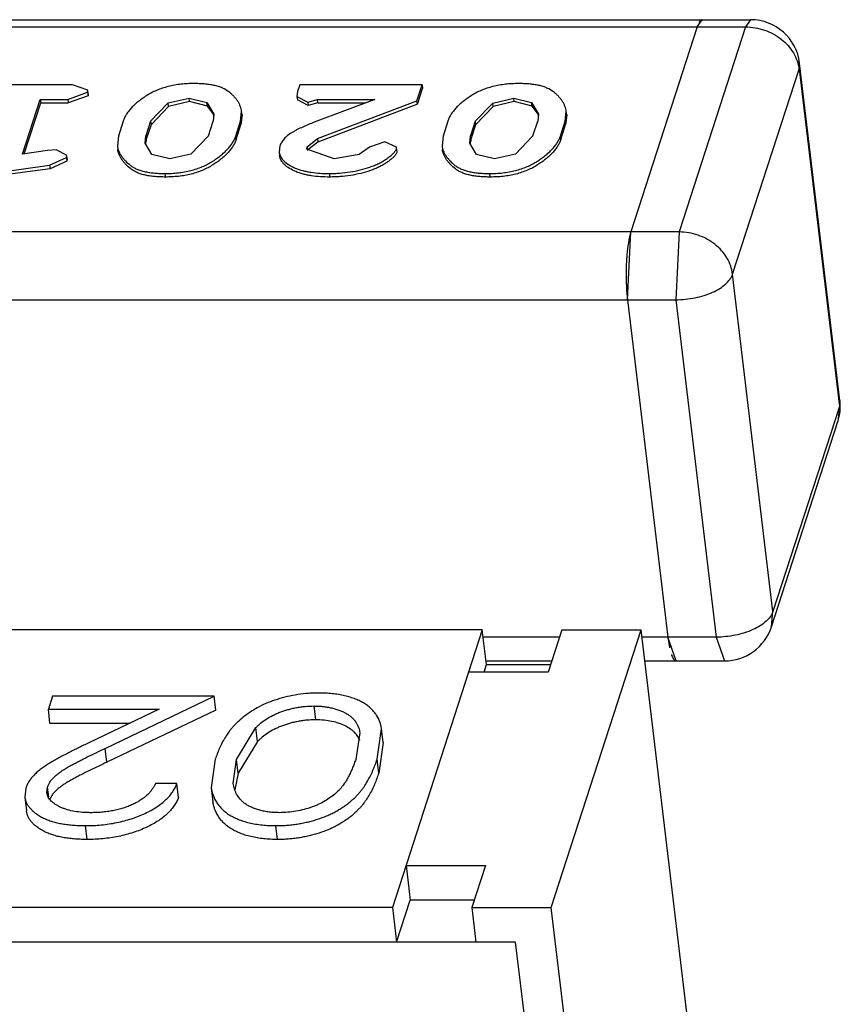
# Model space of a CAD drawing. Header units: millimetres. Extents: x -117 to 182, y -33 to 89.
# Tile 52 of 135: x -88.188 to -87.681, y -4.636 to -4.028. Entities that reach past the tile are written whole.
import ezdxf

# ---------------------------------------------------------------- set-up
doc = ezdxf.new("R2010")
doc.units = ezdxf.units.MM
doc.header["$LTSCALE"] = 1.21
doc.header["$MEASUREMENT"] = 0
doc.layers.get('0').update_dxf_attribs({"linetype": 'CONTINUOUS'})

msp = doc.modelspace()

# ---------------------------------------------------------------- linework, layer by layer
at = {"color": 7, "linetype": 'Continuous'}
for p, q in [((-88.27441, -4.02751), (-87.7365, -4.02754)), ((-87.7695, -4.03197), (-87.76638, -4.02754)), ((-87.7365, -4.02754), (-87.73961, -4.03197)), ((-88.27752, -4.03195), (-87.73961, -4.03197)), ((-87.7695, -4.03197), (-87.81051, -4.15861)), ((-87.73961, -4.03197), (-87.78063, -4.15861)), ((-87.70661, -4.05802), (-87.70623, -4.0544)), ((-87.68132, -4.26277), (-87.70623, -4.0544)), ((-87.74763, -4.18466), (-87.70661, -4.05802)), ((-87.70661, -4.05802), (-87.6817, -4.26639)), ((-88.15532, -4.06778), (-88.20622, -4.06777)), ((-88.14585, -4.07112), (-88.15532, -4.06778)), ((-88.01496, -4.06778), (-88.01628, -4.07187)), ((-87.93938, -4.06778), (-88.01496, -4.06778)), ((-87.94256, -4.07759), (-87.93938, -4.06778)), ((-87.93938, -4.06778), (-87.93912, -4.06995)), ((-88.15823, -4.07676), (-88.14598, -4.07227)), ((-88.14598, -4.07227), (-88.14585, -4.07112)), ((-88.14598, -4.07227), (-88.14572, -4.07444)), ((-88.1456, -4.07329), (-88.14585, -4.07112)), ((-88.14559, -4.07329), (-88.14572, -4.07444)), ((-88.01628, -4.07187), (-88.01669, -4.07492)), ((-87.9423, -4.07976), (-87.93912, -4.06995)), ((-88.18612, -4.1105), (-88.1752, -4.07676)), ((-88.18512, -4.11036), (-88.17494, -4.07893)), ((-88.1752, -4.07676), (-88.15823, -4.07676)), ((-88.1752, -4.07676), (-88.17494, -4.07893)), ((-88.17494, -4.07893), (-88.15797, -4.07893)), ((-88.15823, -4.07676), (-88.15797, -4.07893)), ((-88.14572, -4.07444), (-88.15797, -4.07893)), ((-88.10708, -4.09027), (-88.09631, -4.07896)), ((-88.09631, -4.07896), (-88.08328, -4.07595)), ((-88.09605, -4.08113), (-88.09631, -4.07896)), ((-88.08302, -4.07812), (-88.09605, -4.08113)), ((-88.08302, -4.07812), (-88.08328, -4.07595)), ((-88.08328, -4.07595), (-88.07226, -4.07869)), ((-88.072, -4.08086), (-88.08302, -4.07812)), ((-88.072, -4.08086), (-88.07226, -4.07869)), ((-88.07226, -4.07869), (-88.068, -4.08584)), ((-88.01669, -4.07492), (-88.00992, -4.0784)), ((-88.01669, -4.07493), (-88.01643, -4.0771)), ((-88.00966, -4.08057), (-88.01643, -4.0771)), ((-88.00992, -4.0784), (-88.00399, -4.07677)), ((-88.00992, -4.0784), (-88.00966, -4.08057)), ((-88.00373, -4.07894), (-88.00966, -4.08057)), ((-87.96852, -4.07677), (-88.00598, -4.09081)), ((-88.00406, -4.10095), (-87.94256, -4.07759)), ((-88.00399, -4.07677), (-87.96852, -4.07677)), ((-88.00373, -4.07894), (-88.00399, -4.07677)), ((-87.9423, -4.07976), (-88.0038, -4.10312)), ((-88.00373, -4.07894), (-87.97444, -4.07894)), ((-87.9423, -4.07976), (-87.94256, -4.07759)), ((-87.90657, -4.09028), (-87.89579, -4.07897)), ((-87.89579, -4.07897), (-87.88277, -4.07596)), ((-87.89553, -4.08114), (-87.89579, -4.07897)), ((-87.88251, -4.07813), (-87.89553, -4.08114)), ((-87.88251, -4.07813), (-87.88277, -4.07596)), ((-87.88277, -4.07596), (-87.87175, -4.0787)), ((-87.87149, -4.08087), (-87.88251, -4.07813)), ((-87.87149, -4.08087), (-87.87175, -4.0787)), ((-87.87175, -4.0787), (-87.86749, -4.08585)), ((-88.09605, -4.08113), (-88.10682, -4.09244)), ((-88.06821, -4.08594), (-88.072, -4.08086)), ((-88.068, -4.08584), (-88.06852, -4.09027)), ((-88.05151, -4.09013), (-88.05086, -4.08414)), ((-88.0506, -4.08631), (-88.05125, -4.0923)), ((-88.0506, -4.08631), (-88.05086, -4.08414)), ((-87.89553, -4.08114), (-87.90631, -4.09245)), ((-87.8677, -4.08595), (-87.87149, -4.08087)), ((-87.86749, -4.08585), (-87.86801, -4.09028)), ((-87.851, -4.09014), (-87.85035, -4.08415)), ((-87.85009, -4.08632), (-87.85074, -4.09231)), ((-87.85009, -4.08632), (-87.85035, -4.08415)), ((-88.124, -4.09013), (-88.12698, -4.09935)), ((-88.10708, -4.09027), (-88.10997, -4.09921)), ((-88.10682, -4.09244), (-88.10971, -4.10138)), ((-88.10708, -4.09027), (-88.10682, -4.09244)), ((-88.07141, -4.09921), (-88.06852, -4.09027)), ((-88.05449, -4.09935), (-88.05151, -4.09013)), ((-88.05423, -4.10152), (-88.05125, -4.0923)), ((-88.05151, -4.09013), (-88.05125, -4.0923)), ((-87.92349, -4.09014), (-87.92647, -4.09936)), ((-87.90657, -4.09028), (-87.90946, -4.09922)), ((-87.90631, -4.09245), (-87.9092, -4.10139)), ((-87.90657, -4.09028), (-87.90631, -4.09245)), ((-87.8709, -4.09922), (-87.86801, -4.09028)), ((-87.85398, -4.09936), (-87.851, -4.09014)), ((-87.85372, -4.10153), (-87.85074, -4.09231)), ((-87.851, -4.09014), (-87.85074, -4.09231)), ((-88.12698, -4.09935), (-88.12761, -4.10544)), ((-88.1105, -4.10375), (-88.10997, -4.09921)), ((-88.1063, -4.11079), (-88.1105, -4.10375)), ((-88.10971, -4.10138), (-88.10997, -4.09921)), ((-88.07141, -4.09921), (-88.08219, -4.11052)), ((-88.05423, -4.10152), (-88.05449, -4.09935)), ((-88.01037, -4.10599), (-88.00406, -4.10095)), ((-88.0038, -4.10312), (-88.00997, -4.10786)), ((-88.00406, -4.10095), (-88.0038, -4.10312)), ((-87.9625, -4.10292), (-87.97192, -4.10632)), ((-87.95517, -4.10634), (-87.9625, -4.10292)), ((-87.92647, -4.09936), (-87.9271, -4.10545)), ((-87.90998, -4.10376), (-87.90946, -4.09922)), ((-87.90579, -4.1108), (-87.90998, -4.10376)), ((-87.9092, -4.10139), (-87.90946, -4.09922)), ((-87.8709, -4.09922), (-87.88167, -4.11053)), ((-87.85372, -4.10153), (-87.85398, -4.09936)), ((-88.1707, -4.10835), (-88.18612, -4.1105)), ((-88.16522, -4.10781), (-88.1707, -4.10835)), ((-88.15889, -4.11132), (-88.16522, -4.10781)), ((-88.12761, -4.10544), (-88.12735, -4.10761)), ((-88.09528, -4.11353), (-88.1063, -4.11079)), ((-88.08219, -4.11052), (-88.09528, -4.11353)), ((-88.02718, -4.10551), (-88.02762, -4.10931)), ((-88.02762, -4.10931), (-88.02736, -4.11148)), ((-88.0105, -4.10747), (-88.01037, -4.10599)), ((-87.9937, -4.11354), (-88.0105, -4.10747)), ((-88.01037, -4.10599), (-88.01011, -4.10816)), ((-87.97822, -4.11074), (-87.9937, -4.11354)), ((-87.97192, -4.10632), (-87.97822, -4.11074)), ((-87.95527, -4.1073), (-87.95517, -4.10634)), ((-87.95527, -4.1073), (-87.95501, -4.10947)), ((-87.95491, -4.1085), (-87.95517, -4.10633)), ((-87.95491, -4.10851), (-87.95501, -4.10947)), ((-87.9271, -4.10545), (-87.92684, -4.10762)), ((-87.89477, -4.11354), (-87.90579, -4.1108)), ((-87.88167, -4.11053), (-87.89477, -4.11354)), ((-88.16946, -4.11738), (-88.15905, -4.11262)), ((-88.15879, -4.11479), (-88.1692, -4.11956)), ((-88.15905, -4.11262), (-88.15889, -4.11132)), ((-88.15905, -4.11262), (-88.15879, -4.11479)), ((-88.15863, -4.11348), (-88.15889, -4.11131)), ((-88.15863, -4.11349), (-88.15879, -4.11479)), ((-88.20698, -4.12252), (-88.16946, -4.11738)), ((-88.1692, -4.11956), (-88.20672, -4.12469)), ((-88.16946, -4.11738), (-88.1692, -4.11956)), ((-88.09781, -4.12469), (-88.09807, -4.12252)), ((-87.99673, -4.12252), (-87.99647, -4.12469)), ((-87.8973, -4.1247), (-87.89756, -4.12253)), ((-87.78063, -4.15861), (-88.31854, -4.15859)), ((-87.81252, -4.20049), (-87.81051, -4.15861)), ((-87.81051, -4.15861), (-87.81152, -4.16253)), ((-87.78063, -4.15861), (-87.78264, -4.20049)), ((-87.81181, -4.16404), (-87.81234, -4.16743)), ((-87.72271, -4.39303), (-87.74763, -4.18466)), ((-87.81306, -4.19464), (-87.81252, -4.20049)), ((-88.32055, -4.20047), (-87.78264, -4.20049)), ((-87.81252, -4.20049), (-87.78761, -4.40886)), ((-87.78264, -4.20049), (-87.75772, -4.40886)), ((-87.68132, -4.26277), (-87.6817, -4.26639)), ((-87.6817, -4.26639), (-87.72271, -4.39303)), ((-87.6817, -4.26639), (-87.68259, -4.27578)), ((-87.7236, -4.40242), (-87.68259, -4.27578)), ((-87.7236, -4.40242), (-87.72271, -4.39303)), ((-87.9022, -4.40444), (-88.37281, -4.40442)), ((-87.9022, -4.40444), (-87.95771, -4.57583)), ((-87.89965, -4.4258), (-87.9022, -4.40444)), ((-87.85318, -4.40444), (-87.86159, -4.43041)), ((-87.85966, -4.57584), (-87.80416, -4.40445)), ((-87.85318, -4.40444), (-87.80416, -4.40445)), ((-87.77095, -4.68217), (-87.80416, -4.40445)), ((-87.85461, -4.40886), (-87.90167, -4.40886)), ((-87.75772, -4.40886), (-87.80363, -4.40886)), ((-87.78248, -4.42351), (-87.78761, -4.40886)), ((-87.78761, -4.40886), (-87.78684, -4.41399)), ((-87.75772, -4.40886), (-87.7526, -4.42351)), ((-87.90114, -4.43041), (-87.89965, -4.4258)), ((-87.89992, -4.42351), (-87.85935, -4.42351)), ((-87.89965, -4.4258), (-87.8601, -4.42581)), ((-87.80188, -4.42351), (-87.7526, -4.42351)), ((-87.86159, -4.43041), (-87.91061, -4.43041)), ((-88.16764, -4.44537), (-88.17023, -4.45336)), ((-88.06771, -4.44538), (-88.16764, -4.44537)), ((-88.13519, -4.47761), (-88.06771, -4.44538)), ((-88.06669, -4.45392), (-88.06771, -4.44538)), ((-88.00511, -4.45992), (-88.00613, -4.45137)), ((-88.17023, -4.45336), (-88.10179, -4.45336)), ((-88.16921, -4.46191), (-88.17023, -4.45336)), ((-88.10179, -4.45336), (-88.14532, -4.47417)), ((-88.06669, -4.45392), (-88.13416, -4.48616)), ((-88.16921, -4.46191), (-88.11967, -4.46191)), ((-88.05393, -4.48433), (-88.04202, -4.46474)), ((-88.041, -4.47329), (-88.04202, -4.46474)), ((-87.97787, -4.46789), (-87.98039, -4.48433)), ((-87.96719, -4.4843), (-87.96448, -4.46546)), ((-87.96346, -4.47401), (-87.96448, -4.46546)), ((-88.041, -4.47329), (-88.05291, -4.49287)), ((-87.96346, -4.47401), (-87.96616, -4.49285)), ((-88.13416, -4.48616), (-88.13519, -4.47761)), ((-88.06712, -4.4843), (-88.06957, -4.50199)), ((-88.05599, -4.49922), (-88.05393, -4.48433)), ((-88.05291, -4.49287), (-88.05393, -4.48433)), ((-87.96616, -4.49285), (-87.96719, -4.4843)), ((-88.05291, -4.49287), (-88.05505, -4.5032)), ((-88.09083, -4.49931), (-88.10403, -4.49931)), ((-88.08981, -4.50785), (-88.09083, -4.49931)), ((-88.18413, -4.50211), (-88.18476, -4.5076)), ((-88.17111, -4.50506), (-88.17073, -4.50149)), ((-88.16998, -4.50773), (-88.17073, -4.50149)), ((-88.06957, -4.50199), (-88.06855, -4.51054)), ((-88.18476, -4.50761), (-88.18374, -4.51615)), ((-88.14618, -4.53382), (-88.1472, -4.52528)), ((-88.02861, -4.53383), (-88.02963, -4.52528)), ((-87.9493, -4.54986), (-87.90027, -4.54986)), ((-87.9493, -4.54986), (-87.94674, -4.57123)), ((-87.90027, -4.54986), (-87.90868, -4.57583)), ((-87.95515, -4.59719), (-87.94674, -4.57123)), ((-87.90719, -4.57123), (-87.94674, -4.57123)), ((-87.95771, -4.57583), (-88.42832, -4.57581)), ((-87.95771, -4.57583), (-87.95515, -4.59719)), ((-87.90868, -4.57583), (-87.85966, -4.57584)), ((-87.90868, -4.57583), (-87.90613, -4.5972)), ((-87.82645, -4.85356), (-87.85966, -4.57584)), ((-87.88162, -4.5972), (-88.4993, -4.59717)), ((-87.85352, -4.8322), (-87.88162, -4.5972))]:
    msp.add_line(p, q, dxfattribs=at)
for centre, radius, start, end in [((-87.7365, -4.05802), 0.03048, 6.8184, 89.99765), ((-88.07748, -4.08913), 0.0098, 13.58412, 19.00296), ((-87.87697, -4.08914), 0.0098, 13.58412, 19.00296), ((-88.10026, -4.10488), 0.01004, 173.96403, 179.20757), ((-87.89975, -4.10488), 0.01004, 173.96403, 179.20757), ((-87.97284, -4.11499), 0.03789, 169.62041, 169.94857), ((-87.7547, -4.17433), 0.05803, 168.27096, 169.78852), ((-87.7009, -4.18207), 0.1124, 173.60358, 175.42938), ((-87.71819, -4.18011), 0.095, 172.32899, 173.61228), ((-87.67193, -4.18424), 0.14145, 176.48391, 178.01386), ((-87.68481, -4.18343), 0.12855, 175.3944, 176.48957), ((-87.65868, -4.18466), 0.15472, 178.98247, 180.45103), ((-87.66288, -4.18459), 0.15051, 178.00034, 178.9837), ((-87.66031, -4.18468), 0.15308, 180.44789, 181.37762), ((-87.66586, -4.18483), 0.14753, 181.37496, 183.02891), ((-87.67721, -4.18539), 0.13617, 183.04429, 183.89738), ((-87.71158, -4.26639), 0.03048, 342.05532, 6.8184), ((-87.7526, -4.39303), 0.03048, 269.99765, 342.05532), ((-87.73038, -4.40348), 0.05743, 190.54339, 192.05517)]:
    msp.add_arc(centre, radius, start, end, dxfattribs=at)
for points, knots in [([(-87.76795, -4.02859), (-87.76798, -4.02864), (-87.76812, -4.02884), (-87.76825, -4.02905), (-87.76835, -4.02922)], [0, 0, 0, 0, 0.235609, 1, 1, 1, 1]), ([(-87.76708, -4.02774), (-87.76716, -4.02779), (-87.76749, -4.02802), (-87.76776, -4.02834), (-87.76795, -4.02859)], [0, 0, 0, 0, 0.218331, 1, 1, 1, 1]), ([(-87.76638, -4.02754), (-87.76644, -4.02754), (-87.76668, -4.02755), (-87.76692, -4.02765), (-87.76708, -4.02774)], [0, 0, 0, 0, 0.239123, 1, 1, 1, 1]), ([(-87.73961, -4.03197), (-87.73567, -4.03197), (-87.72773, -4.03334), (-87.71894, -4.03809), (-87.71329, -4.04339), (-87.70996, -4.0479), (-87.70764, -4.05282), (-87.70682, -4.05629), (-87.70661, -4.05802)], [0, 0, 0, 0, 0.259672, 0.518629, 0.644847, 0.767287, 0.885584, 1, 1, 1, 1]), ([(-88.08032, -4.06696), (-88.08165, -4.06698), (-88.08431, -4.06701), (-88.08831, -4.06735), (-88.09228, -4.06791), (-88.09616, -4.06874), (-88.09988, -4.06981), (-88.10335, -4.07114), (-88.10656, -4.07265), (-88.10946, -4.07436), (-88.11212, -4.07615), (-88.11459, -4.07798), (-88.11684, -4.07988), (-88.11886, -4.08183), (-88.12058, -4.08386), (-88.12205, -4.0859), (-88.12321, -4.08798), (-88.12374, -4.08943), (-88.124, -4.09013)], [0, 0, 0, 0, 0.076062, 0.1529, 0.229849, 0.305937, 0.380148, 0.451353, 0.519146, 0.583106, 0.644211, 0.703089, 0.759427, 0.813058, 0.863697, 0.911745, 0.957006, 1, 1, 1, 1]), ([(-88.05086, -4.08414), (-88.05092, -4.08358), (-88.05107, -4.08274), (-88.05139, -4.08166), (-88.0517, -4.08085), (-88.05205, -4.08006), (-88.05256, -4.07899), (-88.05336, -4.0777), (-88.05447, -4.0762), (-88.05573, -4.07474), (-88.05692, -4.07359), (-88.05794, -4.07268), (-88.0597, -4.0713), (-88.06211, -4.06988), (-88.06527, -4.06874), (-88.06799, -4.06804), (-88.07091, -4.06754), (-88.07396, -4.06719), (-88.07712, -4.06701), (-88.07925, -4.06698), (-88.08032, -4.06696)], [0, 0, 0, 0, 0.045198, 0.068002, 0.091074, 0.114369, 0.137891, 0.186135, 0.236012, 0.287546, 0.341103, 0.368691, 0.397141, 0.521023, 0.591242, 0.666663, 0.746281, 0.828865, 0.913717, 1, 1, 1, 1]), ([(-87.87981, -4.06697), (-87.88114, -4.06699), (-87.8838, -4.06702), (-87.8878, -4.06736), (-87.89177, -4.06792), (-87.89565, -4.06875), (-87.89936, -4.06982), (-87.90284, -4.07115), (-87.90604, -4.07266), (-87.90895, -4.07437), (-87.91161, -4.07616), (-87.91408, -4.07799), (-87.91633, -4.07989), (-87.91834, -4.08184), (-87.92007, -4.08386), (-87.92154, -4.0859), (-87.9227, -4.08799), (-87.92323, -4.08943), (-87.92349, -4.09014)], [0, 0, 0, 0, 0.076062, 0.1529, 0.229849, 0.305937, 0.380148, 0.451353, 0.519146, 0.583106, 0.644211, 0.703089, 0.759427, 0.813058, 0.863697, 0.911745, 0.957006, 1, 1, 1, 1]), ([(-87.85035, -4.08415), (-87.85041, -4.08359), (-87.85056, -4.08275), (-87.85088, -4.08166), (-87.85119, -4.08086), (-87.85154, -4.08006), (-87.85205, -4.079), (-87.85285, -4.0777), (-87.85396, -4.07621), (-87.85522, -4.07475), (-87.85641, -4.0736), (-87.85743, -4.07269), (-87.85919, -4.07131), (-87.8616, -4.06989), (-87.86476, -4.06875), (-87.86748, -4.06805), (-87.8704, -4.06755), (-87.87345, -4.06719), (-87.87661, -4.06702), (-87.87874, -4.06699), (-87.87981, -4.06697)], [0, 0, 0, 0, 0.045198, 0.068002, 0.091074, 0.114369, 0.137891, 0.186135, 0.236012, 0.287546, 0.341103, 0.368691, 0.397141, 0.521023, 0.591242, 0.666663, 0.746281, 0.828865, 0.913717, 1, 1, 1, 1]), ([(-88.00598, -4.09081), (-88.00719, -4.0913), (-88.00957, -4.09226), (-88.01308, -4.0938), (-88.01593, -4.09513), (-88.01812, -4.09626), (-88.01967, -4.09714), (-88.02113, -4.09804), (-88.02282, -4.09932), (-88.02428, -4.1007), (-88.02548, -4.10217), (-88.02621, -4.10326), (-88.02676, -4.10438), (-88.02704, -4.10513), (-88.02718, -4.10551)], [0, 0, 0, 0, 0.146444, 0.290758, 0.432282, 0.501313, 0.568618, 0.633709, 0.694972, 0.807639, 0.859604, 0.908807, 0.955194, 1, 1, 1, 1]), ([(-88.10971, -4.10138), (-88.10977, -4.10158), (-88.11, -4.10238), (-88.11018, -4.1032), (-88.11024, -4.10382)], [0, 0, 0, 0, 0.253801, 1, 1, 1, 1]), ([(-88.09807, -4.12252), (-88.09675, -4.1225), (-88.09409, -4.12247), (-88.09009, -4.12213), (-88.08613, -4.12156), (-88.08226, -4.12075), (-88.07856, -4.11965), (-88.07509, -4.11833), (-88.07189, -4.11681), (-88.069, -4.11511), (-88.06633, -4.11333), (-88.06388, -4.11148), (-88.06163, -4.1096), (-88.05964, -4.10763), (-88.05789, -4.10563), (-88.05645, -4.10357), (-88.05528, -4.1015), (-88.05475, -4.10005), (-88.05449, -4.09935)], [0, 0, 0, 0, 0.076103, 0.152982, 0.229963, 0.306092, 0.380181, 0.451414, 0.519124, 0.583134, 0.644299, 0.703021, 0.759403, 0.81292, 0.863755, 0.911685, 0.956985, 1, 1, 1, 1]), ([(-88.05423, -4.10152), (-88.05449, -4.10222), (-88.05502, -4.10367), (-88.05619, -4.10574), (-88.05763, -4.1078), (-88.05938, -4.1098), (-88.06137, -4.11177), (-88.06362, -4.11365), (-88.06607, -4.1155), (-88.06874, -4.11728), (-88.07163, -4.11898), (-88.07483, -4.1205), (-88.0783, -4.12182), (-88.082, -4.12292), (-88.08587, -4.12374), (-88.08983, -4.1243), (-88.09383, -4.12464), (-88.09649, -4.12467), (-88.09781, -4.12469)], [0, 0, 0, 0, 0.043015, 0.088315, 0.136245, 0.18708, 0.240597, 0.296979, 0.355701, 0.416866, 0.480876, 0.548586, 0.619819, 0.693908, 0.770037, 0.847018, 0.923897, 1, 1, 1, 1]), ([(-87.9092, -4.10139), (-87.90926, -4.10159), (-87.90948, -4.10239), (-87.90966, -4.10321), (-87.90973, -4.10383)], [0, 0, 0, 0, 0.253801, 1, 1, 1, 1]), ([(-87.89756, -4.12253), (-87.89624, -4.12251), (-87.89357, -4.12247), (-87.88958, -4.12214), (-87.88562, -4.12157), (-87.88174, -4.12076), (-87.87805, -4.11966), (-87.87458, -4.11834), (-87.87138, -4.11682), (-87.86848, -4.11512), (-87.86582, -4.11334), (-87.86337, -4.11149), (-87.86112, -4.1096), (-87.85913, -4.10764), (-87.85738, -4.10564), (-87.85594, -4.10358), (-87.85477, -4.10151), (-87.85424, -4.10006), (-87.85398, -4.09936)], [0, 0, 0, 0, 0.076103, 0.152982, 0.229963, 0.306092, 0.380181, 0.451414, 0.519124, 0.583134, 0.644299, 0.703021, 0.759403, 0.81292, 0.863755, 0.911685, 0.956985, 1, 1, 1, 1]), ([(-87.85372, -4.10153), (-87.85398, -4.10223), (-87.85451, -4.10368), (-87.85568, -4.10575), (-87.85712, -4.10781), (-87.85887, -4.10981), (-87.86086, -4.11177), (-87.86311, -4.11366), (-87.86556, -4.11551), (-87.86822, -4.11729), (-87.87112, -4.11899), (-87.87432, -4.12051), (-87.87779, -4.12183), (-87.88148, -4.12293), (-87.88536, -4.12374), (-87.88932, -4.12431), (-87.89331, -4.12464), (-87.89598, -4.12468), (-87.8973, -4.1247)], [0, 0, 0, 0, 0.043015, 0.088315, 0.136245, 0.18708, 0.240597, 0.296979, 0.355701, 0.416866, 0.480876, 0.548586, 0.619819, 0.693908, 0.770037, 0.847018, 0.923897, 1, 1, 1, 1]), ([(-88.12761, -4.10544), (-88.12748, -4.10656), (-88.12699, -4.10823), (-88.126, -4.11032), (-88.12504, -4.11185), (-88.1239, -4.11333), (-88.12218, -4.11532), (-88.12013, -4.11716), (-88.11769, -4.11876), (-88.11554, -4.11987), (-88.11308, -4.12074), (-88.11037, -4.12145), (-88.10746, -4.12195), (-88.10441, -4.1223), (-88.10127, -4.12247), (-88.09914, -4.1225), (-88.09807, -4.12252)], [0, 0, 0, 0, 0.090779, 0.137637, 0.18605, 0.236101, 0.28761, 0.397265, 0.457128, 0.521488, 0.59179, 0.667076, 0.746541, 0.829067, 0.913856, 1, 1, 1, 1]), ([(-88.09781, -4.12469), (-88.09888, -4.12467), (-88.10101, -4.12464), (-88.10415, -4.12447), (-88.1072, -4.12412), (-88.11011, -4.12362), (-88.11282, -4.12291), (-88.11528, -4.12204), (-88.11743, -4.12093), (-88.11987, -4.11933), (-88.12193, -4.11749), (-88.12364, -4.1155), (-88.12478, -4.11402), (-88.12574, -4.11249), (-88.12673, -4.1104), (-88.12722, -4.10873), (-88.12735, -4.10761)], [0, 0, 0, 0, 0.086144, 0.170933, 0.253459, 0.332924, 0.40821, 0.478512, 0.542872, 0.602735, 0.71239, 0.763899, 0.81395, 0.862363, 0.909221, 1, 1, 1, 1]), ([(-88.02762, -4.10931), (-88.0275, -4.11032), (-88.0268, -4.11242), (-88.02458, -4.1151), (-88.02146, -4.11739), (-88.01759, -4.11935), (-88.01387, -4.12056), (-88.01061, -4.12133), (-88.00706, -4.12193), (-88.00242, -4.12244), (-87.99865, -4.1225), (-87.99673, -4.12252)], [0, 0, 0, 0, 0.085189, 0.179155, 0.286036, 0.406108, 0.539693, 0.611163, 0.685484, 0.839848, 1, 1, 1, 1]), ([(-87.99673, -4.12252), (-87.99567, -4.1225), (-87.99353, -4.12247), (-87.98923, -4.12225), (-87.98389, -4.12163), (-87.97762, -4.12037), (-87.97259, -4.11894), (-87.9688, -4.11751), (-87.96616, -4.11634), (-87.96372, -4.11504), (-87.96151, -4.11363), (-87.9595, -4.11215), (-87.95797, -4.11087), (-87.95689, -4.1098), (-87.9562, -4.109), (-87.95567, -4.10816), (-87.9554, -4.10758), (-87.95527, -4.1073)], [0, 0, 0, 0, 0.069879, 0.140154, 0.281617, 0.421822, 0.558165, 0.623765, 0.687044, 0.747283, 0.804419, 0.858799, 0.910421, 0.934975, 0.958174, 0.97959, 1, 1, 1, 1]), ([(-87.95501, -4.10947), (-87.95514, -4.10975), (-87.95541, -4.11033), (-87.95594, -4.11117), (-87.95663, -4.11197), (-87.95771, -4.11304), (-87.95924, -4.11432), (-87.96125, -4.1158), (-87.96346, -4.11721), (-87.9659, -4.11851), (-87.96854, -4.11968), (-87.97233, -4.12111), (-87.97736, -4.12254), (-87.98363, -4.1238), (-87.98897, -4.12442), (-87.99327, -4.12464), (-87.99541, -4.12468), (-87.99647, -4.12469)], [0, 0, 0, 0, 0.02041, 0.041826, 0.065025, 0.089579, 0.141201, 0.195581, 0.252717, 0.312956, 0.376235, 0.441835, 0.578178, 0.718383, 0.859846, 0.930121, 1, 1, 1, 1]), ([(-87.9271, -4.10545), (-87.92696, -4.10657), (-87.92648, -4.10824), (-87.92549, -4.11033), (-87.92453, -4.11186), (-87.92339, -4.11334), (-87.92167, -4.11532), (-87.91962, -4.11717), (-87.91718, -4.11877), (-87.91503, -4.11988), (-87.91256, -4.12075), (-87.90986, -4.12146), (-87.90695, -4.12196), (-87.9039, -4.12231), (-87.90076, -4.12248), (-87.89863, -4.12251), (-87.89756, -4.12253)], [0, 0, 0, 0, 0.090779, 0.137637, 0.18605, 0.236101, 0.28761, 0.397265, 0.457128, 0.521488, 0.59179, 0.667076, 0.746541, 0.829067, 0.913856, 1, 1, 1, 1]), ([(-87.8973, -4.1247), (-87.89837, -4.12468), (-87.9005, -4.12465), (-87.90364, -4.12448), (-87.90669, -4.12413), (-87.9096, -4.12363), (-87.91231, -4.12292), (-87.91477, -4.12205), (-87.91692, -4.12094), (-87.91936, -4.11934), (-87.92141, -4.11749), (-87.92313, -4.11551), (-87.92427, -4.11403), (-87.92523, -4.1125), (-87.92622, -4.11041), (-87.9267, -4.10874), (-87.92684, -4.10762)], [0, 0, 0, 0, 0.086144, 0.170933, 0.253459, 0.332924, 0.40821, 0.478512, 0.542872, 0.602735, 0.71239, 0.763899, 0.81395, 0.862363, 0.909221, 1, 1, 1, 1]), ([(-87.99647, -4.12469), (-87.99839, -4.12467), (-88.00217, -4.12461), (-88.0068, -4.1241), (-88.01035, -4.1235), (-88.01361, -4.12273), (-88.01733, -4.12152), (-88.0212, -4.11956), (-88.02432, -4.11727), (-88.02655, -4.11459), (-88.02724, -4.11249), (-88.02736, -4.11148)], [0, 0, 0, 0, 0.160155, 0.314521, 0.388843, 0.460314, 0.593899, 0.71397, 0.820848, 0.914811, 1, 1, 1, 1]), ([(-87.74763, -4.18466), (-87.74783, -4.18293), (-87.74865, -4.17946), (-87.75097, -4.17455), (-87.7543, -4.17003), (-87.75996, -4.16473), (-87.76875, -4.15998), (-87.77668, -4.15861), (-87.78063, -4.15861)], [0, 0, 0, 0, 0.114416, 0.232713, 0.355153, 0.481371, 0.740328, 1, 1, 1, 1]), ([(-87.78264, -4.20049), (-87.78066, -4.20049), (-87.77669, -4.20028), (-87.77084, -4.19939), (-87.76524, -4.19795), (-87.7601, -4.19601), (-87.75559, -4.19365), (-87.75102, -4.1903), (-87.74839, -4.187), (-87.74763, -4.18466)], [0, 0, 0, 0, 0.14729, 0.295318, 0.43989, 0.577058, 0.703436, 0.816585, 1, 1, 1, 1]), ([(-87.72271, -4.39303), (-87.72347, -4.39538), (-87.72611, -4.39867), (-87.73068, -4.40202), (-87.73518, -4.40439), (-87.74032, -4.40632), (-87.74592, -4.40776), (-87.75177, -4.40866), (-87.75574, -4.40886), (-87.75772, -4.40886)], [0, 0, 0, 0, 0.183415, 0.296564, 0.422942, 0.56011, 0.704682, 0.85271, 1, 1, 1, 1]), ([(-87.78546, -4.4195), (-87.7854, -4.41966), (-87.78519, -4.42025), (-87.78495, -4.42083), (-87.78475, -4.42124)], [0, 0, 0, 0, 0.270649, 1, 1, 1, 1]), ([(-87.78475, -4.42124), (-87.78472, -4.42132), (-87.78457, -4.42162), (-87.7844, -4.42191), (-87.78427, -4.42212)], [0, 0, 0, 0, 0.2666, 1, 1, 1, 1]), ([(-87.78427, -4.42212), (-87.78421, -4.42222), (-87.78399, -4.42254), (-87.78374, -4.42285), (-87.78353, -4.42304)], [0, 0, 0, 0, 0.279078, 1, 1, 1, 1]), ([(-87.78353, -4.42304), (-87.78348, -4.42309), (-87.78328, -4.42325), (-87.78306, -4.42338), (-87.78288, -4.42344)], [0, 0, 0, 0, 0.273924, 1, 1, 1, 1]), ([(-88.0031, -4.44338), (-88.00419, -4.44339), (-88.00637, -4.4434), (-88.01075, -4.44367), (-88.01833, -4.4445), (-88.02863, -4.44689), (-88.03811, -4.45067), (-88.04466, -4.45447), (-88.04889, -4.45745), (-88.05263, -4.46056), (-88.05538, -4.46328), (-88.05727, -4.46555), (-88.05899, -4.46775), (-88.06091, -4.47053), (-88.06283, -4.47397), (-88.06452, -4.47738), (-88.06592, -4.48083), (-88.06672, -4.48315), (-88.06712, -4.4843)], [0, 0, 0, 0, 0.039892, 0.080153, 0.161064, 0.319799, 0.467018, 0.534334, 0.597451, 0.656969, 0.71287, 0.739389, 0.765308, 0.815404, 0.863362, 0.909991, 0.955368, 1, 1, 1, 1]), ([(-87.96448, -4.46546), (-87.96457, -4.46474), (-87.96483, -4.4633), (-87.96567, -4.46044), (-87.96706, -4.45769), (-87.96891, -4.45512), (-87.97063, -4.45326), (-87.97262, -4.45148), (-87.97494, -4.44983), (-87.97761, -4.44837), (-87.98057, -4.44706), (-87.98382, -4.44595), (-87.9873, -4.44497), (-87.99102, -4.44427), (-87.99492, -4.44374), (-87.99897, -4.44343), (-88.00172, -4.44339), (-88.0031, -4.44338)], [0, 0, 0, 0, 0.04488, 0.090188, 0.183779, 0.233124, 0.284919, 0.339452, 0.397607, 0.460134, 0.52677, 0.597394, 0.671581, 0.749738, 0.830771, 0.914378, 1, 1, 1, 1]), ([(-88.04202, -4.46474), (-88.04156, -4.46429), (-88.04062, -4.46338), (-88.03858, -4.46159), (-88.03568, -4.45945), (-88.03243, -4.45758), (-88.02958, -4.4562), (-88.02726, -4.45525), (-88.02483, -4.45439), (-88.02231, -4.45361), (-88.01971, -4.45294), (-88.01704, -4.45239), (-88.01433, -4.45193), (-88.0107, -4.45148), (-88.00796, -4.45141), (-88.00613, -4.45137)], [0, 0, 0, 0, 0.049188, 0.099929, 0.207526, 0.324075, 0.385617, 0.449528, 0.515294, 0.582551, 0.651028, 0.720472, 0.79058, 0.860786, 1, 1, 1, 1]), ([(-88.00613, -4.45137), (-88.00511, -4.4514), (-88.0031, -4.45145), (-88.00013, -4.45168), (-87.99728, -4.45212), (-87.99377, -4.45289), (-87.99049, -4.45393), (-87.98752, -4.45528), (-87.98556, -4.45636), (-87.98384, -4.45758), (-87.98235, -4.45887), (-87.98109, -4.46024), (-87.98007, -4.4617), (-87.97924, -4.4632), (-87.97836, -4.46521), (-87.97799, -4.46682), (-87.97787, -4.46789)], [0, 0, 0, 0, 0.085706, 0.169397, 0.250053, 0.327397, 0.471451, 0.5379, 0.600632, 0.659119, 0.714217, 0.766208, 0.81551, 0.863161, 0.909579, 1, 1, 1, 1]), ([(-88.00511, -4.45992), (-88.00693, -4.45996), (-88.00968, -4.46002), (-88.01331, -4.46047), (-88.01602, -4.46093), (-88.01868, -4.46149), (-88.02129, -4.46216), (-88.02381, -4.46293), (-88.02624, -4.4638), (-88.02856, -4.46474), (-88.03141, -4.46612), (-88.03466, -4.46799), (-88.03756, -4.47013), (-88.0396, -4.47192), (-88.04053, -4.47284), (-88.041, -4.47329)], [0, 0, 0, 0, 0.139214, 0.20942, 0.279528, 0.348972, 0.417449, 0.484706, 0.550472, 0.614383, 0.675925, 0.792474, 0.900071, 0.950812, 1, 1, 1, 1]), ([(-87.97779, -4.47275), (-87.97815, -4.47186), (-87.97884, -4.47056), (-87.97997, -4.46893), (-87.98101, -4.46774), (-87.98223, -4.46663), (-87.9841, -4.46515), (-87.98692, -4.46356), (-87.99079, -4.462), (-87.99519, -4.46083), (-88.00002, -4.46005), (-88.00339, -4.45996), (-88.00511, -4.45992)], [0, 0, 0, 0, 0.090238, 0.137283, 0.186469, 0.238188, 0.29242, 0.410633, 0.541358, 0.683972, 0.837573, 1, 1, 1, 1]), ([(-88.14532, -4.47417), (-88.14741, -4.47517), (-88.15157, -4.47716), (-88.15772, -4.48023), (-88.16272, -4.48289), (-88.16661, -4.48505), (-88.16942, -4.48672), (-88.17212, -4.48843), (-88.17466, -4.49018), (-88.17697, -4.49203), (-88.179, -4.49395), (-88.18074, -4.49593), (-88.18198, -4.49763), (-88.18279, -4.49901), (-88.18345, -4.50038), (-88.18386, -4.50142), (-88.18413, -4.50211)], [0, 0, 0, 0, 0.142132, 0.282784, 0.421165, 0.489292, 0.556181, 0.621606, 0.685028, 0.745467, 0.802488, 0.856294, 0.90706, 0.931174, 0.954505, 1, 1, 1, 1]), ([(-88.17073, -4.50149), (-88.17049, -4.50089), (-88.17012, -4.49997), (-88.1695, -4.49878), (-88.16872, -4.49757), (-88.16751, -4.4961), (-88.16579, -4.49441), (-88.16382, -4.49279), (-88.16081, -4.4907), (-88.15755, -4.48879), (-88.15414, -4.48695), (-88.15153, -4.48556), (-88.14886, -4.48421), (-88.14526, -4.48241), (-88.14071, -4.4802), (-88.13703, -4.47848), (-88.13519, -4.47761)], [0, 0, 0, 0, 0.044688, 0.06783, 0.091975, 0.143268, 0.198253, 0.256789, 0.318681, 0.449095, 0.516336, 0.584033, 0.652506, 0.721413, 0.86019, 1, 1, 1, 1]), ([(-88.13416, -4.48616), (-88.13595, -4.487), (-88.13952, -4.48867), (-88.14482, -4.49124), (-88.14917, -4.49341), (-88.15258, -4.49521), (-88.15509, -4.49656), (-88.15755, -4.49792), (-88.15989, -4.49936), (-88.1621, -4.50082), (-88.1641, -4.50238), (-88.16586, -4.50399), (-88.16736, -4.50566), (-88.16856, -4.50737), (-88.16912, -4.50859), (-88.16936, -4.50918)], [0, 0, 0, 0, 0.138598, 0.276216, 0.41253, 0.479784, 0.546512, 0.612473, 0.676703, 0.73898, 0.798166, 0.85399, 0.906332, 0.954903, 1, 1, 1, 1]), ([(-88.02963, -4.52528), (-88.02855, -4.52527), (-88.02638, -4.52525), (-88.02312, -4.52507), (-88.01986, -4.52476), (-88.01661, -4.52431), (-88.01339, -4.52376), (-88.01022, -4.52308), (-88.00712, -4.52227), (-88.00313, -4.52108), (-87.9993, -4.51968), (-87.99568, -4.51807), (-87.99315, -4.51678), (-87.99075, -4.51543), (-87.9885, -4.514), (-87.98637, -4.51254), (-87.98438, -4.51103), (-87.98254, -4.50947), (-87.98082, -4.50789), (-87.97925, -4.50628), (-87.97781, -4.50464), (-87.97648, -4.50298), (-87.97486, -4.50078), (-87.97313, -4.49797), (-87.9713, -4.49457), (-87.96971, -4.49116), (-87.96834, -4.48775), (-87.96757, -4.48544), (-87.96719, -4.4843)], [0, 0, 0, 0, 0.040189, 0.08073, 0.121483, 0.162246, 0.202878, 0.243156, 0.282922, 0.322109, 0.398032, 0.434481, 0.469738, 0.503906, 0.536925, 0.569002, 0.599953, 0.629854, 0.6588, 0.686766, 0.71382, 0.740133, 0.765796, 0.815192, 0.862993, 0.909602, 0.955186, 1, 1, 1, 1]), ([(-87.98039, -4.48433), (-87.98069, -4.48523), (-87.98128, -4.48703), (-87.98234, -4.4897), (-87.9835, -4.49238), (-87.98461, -4.49459), (-87.98558, -4.49635), (-87.98663, -4.49815), (-87.98785, -4.49989), (-87.98918, -4.50161), (-87.99069, -4.50337), (-87.99289, -4.50548), (-87.9959, -4.50789), (-87.99937, -4.51014), (-88.00258, -4.51182), (-88.00537, -4.51303), (-88.00839, -4.51414), (-88.01235, -4.51534), (-88.01728, -4.51647), (-88.02236, -4.51715), (-88.02578, -4.51724), (-88.02748, -4.51729)], [0, 0, 0, 0, 0.045455, 0.091658, 0.138586, 0.186532, 0.210922, 0.235661, 0.286968, 0.313484, 0.340846, 0.398664, 0.460461, 0.526818, 0.597852, 0.635194, 0.673738, 0.753185, 0.834869, 0.917744, 1, 1, 1, 1]), ([(-87.96616, -4.49285), (-87.96655, -4.49399), (-87.96732, -4.49629), (-87.96869, -4.49971), (-87.97027, -4.50312), (-87.97211, -4.50652), (-87.97384, -4.50933), (-87.97546, -4.51152), (-87.97678, -4.51318), (-87.97822, -4.51482), (-87.9798, -4.51644), (-87.98151, -4.51802), (-87.98336, -4.51958), (-87.98534, -4.52109), (-87.98747, -4.52254), (-87.98973, -4.52397), (-87.99212, -4.52532), (-87.99466, -4.52662), (-87.99828, -4.52823), (-88.00211, -4.52963), (-88.0061, -4.53081), (-88.00919, -4.53162), (-88.01236, -4.53231), (-88.01559, -4.53286), (-88.01884, -4.53331), (-88.0221, -4.53361), (-88.02536, -4.5338), (-88.02753, -4.53382), (-88.02861, -4.53383)], [0, 0, 0, 0, 0.044814, 0.090398, 0.137007, 0.184808, 0.234204, 0.259867, 0.28618, 0.313234, 0.3412, 0.370146, 0.400047, 0.430998, 0.463075, 0.496094, 0.530262, 0.565519, 0.601968, 0.677891, 0.717078, 0.756844, 0.797122, 0.837754, 0.878517, 0.91927, 0.959811, 1, 1, 1, 1]), ([(-88.1472, -4.52528), (-88.1456, -4.52526), (-88.14238, -4.52522), (-88.13755, -4.52488), (-88.13272, -4.52428), (-88.12796, -4.52347), (-88.12331, -4.52236), (-88.11883, -4.52104), (-88.11455, -4.5195), (-88.10931, -4.51722), (-88.10447, -4.51464), (-88.10027, -4.51161), (-88.09758, -4.5093), (-88.09529, -4.5069), (-88.09343, -4.50442), (-88.09192, -4.50191), (-88.09119, -4.50016), (-88.09083, -4.49931)], [0, 0, 0, 0, 0.073513, 0.147752, 0.222251, 0.296441, 0.369618, 0.441294, 0.510895, 0.577972, 0.703652, 0.761316, 0.815443, 0.86603, 0.913238, 0.957731, 1, 1, 1, 1]), ([(-88.10403, -4.49931), (-88.10433, -4.4999), (-88.10494, -4.50112), (-88.1061, -4.50286), (-88.10746, -4.50459), (-88.10906, -4.50629), (-88.11095, -4.5079), (-88.11309, -4.50945), (-88.11548, -4.51091), (-88.11812, -4.51222), (-88.12097, -4.51341), (-88.12399, -4.51448), (-88.12716, -4.51538), (-88.13044, -4.51609), (-88.13379, -4.51664), (-88.13717, -4.51702), (-88.14056, -4.51724), (-88.14282, -4.51727), (-88.14394, -4.51729)], [0, 0, 0, 0, 0.043319, 0.088625, 0.136267, 0.186698, 0.240621, 0.29795, 0.358657, 0.422948, 0.490243, 0.55987, 0.631558, 0.704763, 0.778745, 0.852927, 0.926787, 1, 1, 1, 1]), ([(-88.02748, -4.51729), (-88.02856, -4.51726), (-88.03069, -4.5172), (-88.03383, -4.51695), (-88.03682, -4.51646), (-88.03962, -4.51578), (-88.04224, -4.51495), (-88.04467, -4.51401), (-88.04687, -4.51293), (-88.04879, -4.51169), (-88.05046, -4.51036), (-88.05226, -4.50847), (-88.05367, -4.50639), (-88.05472, -4.50422), (-88.05529, -4.50257), (-88.05571, -4.50091), (-88.05592, -4.49979), (-88.05599, -4.49922)], [0, 0, 0, 0, 0.087152, 0.172246, 0.253893, 0.331428, 0.405358, 0.475649, 0.541627, 0.602917, 0.660181, 0.713757, 0.813601, 0.861297, 0.907974, 0.954111, 1, 1, 1, 1]), ([(-88.14394, -4.51729), (-88.1448, -4.51727), (-88.14652, -4.51725), (-88.14988, -4.51707), (-88.15389, -4.5166), (-88.15771, -4.51574), (-88.16051, -4.51482), (-88.16241, -4.51404), (-88.16416, -4.51317), (-88.16576, -4.51223), (-88.16719, -4.51121), (-88.16843, -4.51011), (-88.16948, -4.50895), (-88.17031, -4.50772), (-88.17087, -4.50642), (-88.17106, -4.50551), (-88.17111, -4.50506)], [0, 0, 0, 0, 0.081217, 0.161277, 0.315972, 0.460632, 0.528431, 0.592771, 0.653951, 0.712114, 0.767031, 0.818726, 0.867599, 0.913653, 0.957406, 1, 1, 1, 1]), ([(-88.06957, -4.50199), (-88.06948, -4.50275), (-88.06928, -4.50388), (-88.06888, -4.50535), (-88.06818, -4.50759), (-88.06709, -4.50973), (-88.06579, -4.51176), (-88.06503, -4.51278), (-88.0642, -4.51376), (-88.0633, -4.51474), (-88.06233, -4.51568), (-88.06088, -4.51691), (-88.05886, -4.51838), (-88.05614, -4.51996), (-88.05194, -4.52186), (-88.04726, -4.52333), (-88.04224, -4.52433), (-88.03817, -4.5249), (-88.03394, -4.52523), (-88.03108, -4.52527), (-88.02963, -4.52528)], [0, 0, 0, 0, 0.045077, 0.067758, 0.090577, 0.184398, 0.208732, 0.233643, 0.259159, 0.285241, 0.312059, 0.339781, 0.397789, 0.459791, 0.526122, 0.670751, 0.748865, 0.83006, 0.914004, 1, 1, 1, 1]), ([(-88.18476, -4.5076), (-88.1846, -4.50889), (-88.18407, -4.51084), (-88.18266, -4.51314), (-88.18131, -4.51483), (-88.17969, -4.51644), (-88.1778, -4.51793), (-88.17567, -4.51936), (-88.17328, -4.52064), (-88.17063, -4.52175), (-88.16776, -4.52275), (-88.16468, -4.52358), (-88.16142, -4.52422), (-88.158, -4.5247), (-88.15447, -4.52504), (-88.15086, -4.52523), (-88.14843, -4.52526), (-88.1472, -4.52528)], [0, 0, 0, 0, 0.086581, 0.132393, 0.180505, 0.231229, 0.285065, 0.341865, 0.402288, 0.46675, 0.534517, 0.605712, 0.68034, 0.757633, 0.836921, 0.917872, 1, 1, 1, 1]), ([(-88.08981, -4.50785), (-88.09017, -4.5087), (-88.09089, -4.51045), (-88.09241, -4.51296), (-88.09427, -4.51545), (-88.09656, -4.51785), (-88.09925, -4.52016), (-88.10345, -4.52318), (-88.10829, -4.52576), (-88.11353, -4.52804), (-88.1178, -4.52958), (-88.12229, -4.5309), (-88.12694, -4.53201), (-88.1317, -4.53283), (-88.13653, -4.53342), (-88.14136, -4.53377), (-88.14458, -4.5338), (-88.14618, -4.53382)], [0, 0, 0, 0, 0.042269, 0.086762, 0.13397, 0.184557, 0.238684, 0.296348, 0.422028, 0.489105, 0.558706, 0.630382, 0.703559, 0.777749, 0.852248, 0.926487, 1, 1, 1, 1]), ([(-88.02861, -4.53383), (-88.03006, -4.53381), (-88.03292, -4.53378), (-88.03715, -4.53344), (-88.04121, -4.53288), (-88.04624, -4.53187), (-88.05092, -4.53041), (-88.05511, -4.5285), (-88.05784, -4.52693), (-88.05986, -4.52546), (-88.0613, -4.52423), (-88.06228, -4.52328), (-88.06318, -4.52231), (-88.06401, -4.52132), (-88.06476, -4.52031), (-88.06607, -4.51828), (-88.06716, -4.51614), (-88.06786, -4.5139), (-88.06825, -4.51242), (-88.06846, -4.51129), (-88.06855, -4.51054)], [0, 0, 0, 0, 0.085996, 0.16994, 0.251135, 0.329249, 0.473878, 0.540209, 0.602211, 0.660219, 0.687941, 0.714759, 0.740841, 0.766357, 0.791268, 0.815603, 0.909423, 0.932242, 0.954923, 1, 1, 1, 1]), ([(-88.14618, -4.53382), (-88.14741, -4.53381), (-88.14984, -4.53378), (-88.15345, -4.53359), (-88.15698, -4.53325), (-88.16039, -4.53277), (-88.16366, -4.53213), (-88.16674, -4.53129), (-88.16961, -4.5303), (-88.17226, -4.52918), (-88.17465, -4.5279), (-88.17677, -4.52648), (-88.17867, -4.52499), (-88.18028, -4.52338), (-88.18164, -4.52169), (-88.18305, -4.51939), (-88.18358, -4.51743), (-88.18374, -4.51615)], [0, 0, 0, 0, 0.082126, 0.163076, 0.242362, 0.319654, 0.394281, 0.465476, 0.533243, 0.597706, 0.65813, 0.71493, 0.768768, 0.819492, 0.867606, 0.91342, 1, 1, 1, 1])]:
    msp.add_open_spline(points, degree=3, knots=knots, dxfattribs=at)
for points in [[(-88.00997, -4.10786), (-88.01002, -4.10796), (-88.01006, -4.10806), (-88.01011, -4.10816)], [(-87.78288, -4.42344), (-87.78275, -4.42349), (-87.78262, -4.42351), (-87.78248, -4.42351)]]:
    msp.add_open_spline(points, degree=3, dxfattribs=at)

doc.saveas('drawing.dxf')
